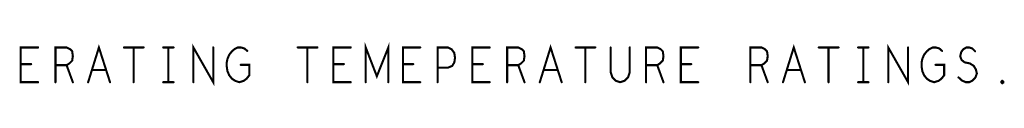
# Model space of a CAD drawing. Extents: x 28 to 61, y 24.9 to 46.
# Tile 31 of 59: x 48.842 to 51.676, y 35.28 to 35.407. Entities that reach past the tile are written whole.
import ezdxf

# ---------------------------------------------------------------- set-up
doc = ezdxf.new("R2010")
doc.units = 0
doc.layers.add('1', color=2, linetype='CONTINUOUS')

msp = doc.modelspace()

# ---------------------------------------------------------------- linework, layer by layer
at = {"layer": '1', "const_width": 0.006}
for points in [[(49.039, 35.291), (49.07, 35.391), (49.102, 35.291)], [(49.342, 35.291), (49.342, 35.391), (49.399, 35.291), (49.399, 35.391)], [(49.838, 35.291), (49.838, 35.391), (49.87, 35.308), (49.903, 35.391), (49.903, 35.291)], [(50.339, 35.291), (50.37, 35.391), (50.402, 35.291)], [(51.039, 35.291), (51.07, 35.391), (51.102, 35.291)], [(51.342, 35.291), (51.342, 35.391), (51.399, 35.291), (51.399, 35.391)], [(48.895, 35.291), (48.845, 35.291), (48.845, 35.391), (48.895, 35.391)], [(48.945, 35.291), (48.945, 35.391), (48.977, 35.391), (48.987, 35.386), (48.993, 35.38), (48.995, 35.366), (48.993, 35.353), (48.985, 35.345), (48.977, 35.34), (48.945, 35.34)], [(49.142, 35.391), (49.199, 35.391)], [(49.17, 35.391), (49.17, 35.291)], [(49.255, 35.391), (49.285, 35.391)], [(49.27, 35.391), (49.27, 35.291)], [(49.478, 35.341), (49.503, 35.341), (49.503, 35.311), (49.495, 35.301), (49.487, 35.295), (49.474, 35.291), (49.462, 35.295), (49.453, 35.301), (49.445, 35.311), (49.44, 35.323), (49.438, 35.336), (49.438, 35.348), (49.44, 35.358), (49.445, 35.37), (49.453, 35.38), (49.46, 35.386), (49.47, 35.391), (49.479, 35.391), (49.489, 35.388), (49.497, 35.381)], [(49.642, 35.391), (49.699, 35.391)], [(49.67, 35.391), (49.67, 35.291)], [(49.795, 35.291), (49.745, 35.291), (49.745, 35.391), (49.795, 35.391)], [(49.995, 35.291), (49.945, 35.291), (49.945, 35.391), (49.995, 35.391)], [(50.045, 35.291), (50.045, 35.391), (50.075, 35.391), (50.085, 35.386), (50.093, 35.375), (50.095, 35.361), (50.093, 35.348), (50.087, 35.338), (50.075, 35.333), (50.045, 35.333)], [(50.195, 35.291), (50.145, 35.291), (50.145, 35.391), (50.195, 35.391)], [(50.245, 35.291), (50.245, 35.391), (50.277, 35.391), (50.287, 35.386), (50.293, 35.38), (50.295, 35.366), (50.293, 35.353), (50.285, 35.345), (50.277, 35.34), (50.245, 35.34)], [(50.442, 35.391), (50.499, 35.391)], [(50.47, 35.391), (50.47, 35.291)], [(50.543, 35.391), (50.543, 35.32), (50.548, 35.305), (50.558, 35.295), (50.57, 35.291), (50.583, 35.295), (50.593, 35.305), (50.598, 35.32), (50.598, 35.391)], [(50.645, 35.291), (50.645, 35.391), (50.677, 35.391), (50.687, 35.386), (50.693, 35.38), (50.695, 35.366), (50.693, 35.353), (50.685, 35.345), (50.677, 35.34), (50.645, 35.34)], [(50.795, 35.291), (50.745, 35.291), (50.745, 35.391), (50.795, 35.391)], [(50.945, 35.291), (50.945, 35.391), (50.977, 35.391), (50.987, 35.386), (50.993, 35.38), (50.995, 35.366), (50.993, 35.353), (50.985, 35.345), (50.977, 35.34), (50.945, 35.34)], [(51.142, 35.391), (51.199, 35.391)], [(51.17, 35.391), (51.17, 35.291)], [(51.255, 35.391), (51.285, 35.391)], [(51.27, 35.391), (51.27, 35.291)], [(51.478, 35.341), (51.503, 35.341), (51.503, 35.311), (51.495, 35.301), (51.487, 35.295), (51.474, 35.291), (51.462, 35.295), (51.453, 35.301), (51.445, 35.311), (51.44, 35.323), (51.438, 35.336), (51.438, 35.348), (51.44, 35.358), (51.445, 35.37), (51.453, 35.38), (51.46, 35.386), (51.47, 35.391), (51.479, 35.391), (51.489, 35.388), (51.497, 35.381)], [(51.544, 35.305), (51.554, 35.296), (51.565, 35.291), (51.575, 35.291), (51.585, 35.296), (51.593, 35.305), (51.597, 35.316), (51.594, 35.328), (51.588, 35.338), (51.577, 35.345), (51.562, 35.348), (51.553, 35.355), (51.549, 35.366), (51.552, 35.378), (51.558, 35.386), (51.567, 35.391), (51.575, 35.391), (51.584, 35.388), (51.592, 35.38)], [(48.875, 35.343), (48.845, 35.343)], [(48.977, 35.34), (48.995, 35.291)], [(49.775, 35.343), (49.745, 35.343)], [(49.975, 35.343), (49.945, 35.343)], [(50.175, 35.343), (50.145, 35.343)], [(50.277, 35.34), (50.295, 35.291)], [(50.677, 35.34), (50.695, 35.291)], [(50.775, 35.343), (50.745, 35.343)], [(50.977, 35.34), (50.995, 35.291)], [(49.09, 35.326), (49.05, 35.326)], [(50.39, 35.326), (50.35, 35.326)], [(51.09, 35.326), (51.05, 35.326)], [(49.255, 35.291), (49.285, 35.291)], [(51.255, 35.291), (51.285, 35.291)], [(51.67, 35.288), (51.668, 35.29), (51.668, 35.293), (51.67, 35.295), (51.673, 35.293), (51.673, 35.29), (51.67, 35.288)]]:
    msp.add_lwpolyline(points, dxfattribs=at)
at = {"layer": '1', "const_width": 0.003}
for points in [[(48.8965, 35.391, 1), (48.8935, 35.391, 1)], [(49.1435, 35.391, 1), (49.1405, 35.391, 1)], [(49.1715, 35.391, 1), (49.1685, 35.391, 1)], [(49.2005, 35.391, 1), (49.1975, 35.391, 1)], [(49.2565, 35.391, 1), (49.2535, 35.391, 1)], [(49.2715, 35.391, 1), (49.2685, 35.391, 1)], [(49.2865, 35.391, 1), (49.2835, 35.391, 1)], [(49.4005, 35.391, 1), (49.3975, 35.391, 1)], [(49.4985, 35.381, 1), (49.4955, 35.381, 1)], [(49.6435, 35.391, 1), (49.6405, 35.391, 1)], [(49.6715, 35.391, 1), (49.6685, 35.391, 1)], [(49.7005, 35.391, 1), (49.6975, 35.391, 1)], [(49.7965, 35.391, 1), (49.7935, 35.391, 1)], [(49.9965, 35.391, 1), (49.9935, 35.391, 1)], [(50.1965, 35.391, 1), (50.1935, 35.391, 1)], [(50.4435, 35.391, 1), (50.4405, 35.391, 1)], [(50.4715, 35.391, 1), (50.4685, 35.391, 1)], [(50.5005, 35.391, 1), (50.4975, 35.391, 1)], [(50.5445, 35.391, 1), (50.5415, 35.391, 1)], [(50.5995, 35.391, 1), (50.5965, 35.391, 1)], [(50.7965, 35.391, 1), (50.7935, 35.391, 1)], [(51.1435, 35.391, 1), (51.1405, 35.391, 1)], [(51.1715, 35.391, 1), (51.1685, 35.391, 1)], [(51.2005, 35.391, 1), (51.1975, 35.391, 1)], [(51.2565, 35.391, 1), (51.2535, 35.391, 1)], [(51.2715, 35.391, 1), (51.2685, 35.391, 1)], [(51.2865, 35.391, 1), (51.2835, 35.391, 1)], [(51.4005, 35.391, 1), (51.3975, 35.391, 1)], [(51.4985, 35.381, 1), (51.4955, 35.381, 1)], [(51.5935, 35.38, 1), (51.5905, 35.38, 1)], [(48.8465, 35.343, 1), (48.8435, 35.343, 1)], [(48.8765, 35.343, 1), (48.8735, 35.343, 1)], [(48.9465, 35.34, 1), (48.9435, 35.34, 1)], [(48.9785, 35.34, 1), (48.9755, 35.34, 1)], [(49.4795, 35.341, 1), (49.4765, 35.341, 1)], [(49.7465, 35.343, 1), (49.7435, 35.343, 1)], [(49.7765, 35.343, 1), (49.7735, 35.343, 1)], [(49.9465, 35.343, 1), (49.9435, 35.343, 1)], [(49.9765, 35.343, 1), (49.9735, 35.343, 1)], [(50.1465, 35.343, 1), (50.1435, 35.343, 1)], [(50.1765, 35.343, 1), (50.1735, 35.343, 1)], [(50.2465, 35.34, 1), (50.2435, 35.34, 1)], [(50.2785, 35.34, 1), (50.2755, 35.34, 1)], [(50.6465, 35.34, 1), (50.6435, 35.34, 1)], [(50.6785, 35.34, 1), (50.6755, 35.34, 1)], [(50.7465, 35.343, 1), (50.7435, 35.343, 1)], [(50.7765, 35.343, 1), (50.7735, 35.343, 1)], [(50.9465, 35.34, 1), (50.9435, 35.34, 1)], [(50.9785, 35.34, 1), (50.9755, 35.34, 1)], [(51.4795, 35.341, 1), (51.4765, 35.341, 1)], [(49.0515, 35.326, 1), (49.0485, 35.326, 1)], [(49.0915, 35.326, 1), (49.0885, 35.326, 1)], [(50.0465, 35.333, 1), (50.0435, 35.333, 1)], [(50.3515, 35.326, 1), (50.3485, 35.326, 1)], [(50.3915, 35.326, 1), (50.3885, 35.326, 1)], [(51.0515, 35.326, 1), (51.0485, 35.326, 1)], [(51.0915, 35.326, 1), (51.0885, 35.326, 1)], [(48.8965, 35.291, 1), (48.8935, 35.291, 1)], [(48.9465, 35.291, 1), (48.9435, 35.291, 1)], [(48.9965, 35.291, 1), (48.9935, 35.291, 1)], [(49.0405, 35.291, 1), (49.0375, 35.291, 1)], [(49.1035, 35.291, 1), (49.1005, 35.291, 1)], [(49.1715, 35.291, 1), (49.1685, 35.291, 1)], [(49.2565, 35.291, 1), (49.2535, 35.291, 1)], [(49.2715, 35.291, 1), (49.2685, 35.291, 1)], [(49.2865, 35.291, 1), (49.2835, 35.291, 1)], [(49.3435, 35.291, 1), (49.3405, 35.291, 1)], [(49.6715, 35.291, 1), (49.6685, 35.291, 1)], [(49.7965, 35.291, 1), (49.7935, 35.291, 1)], [(49.8395, 35.291, 1), (49.8365, 35.291, 1)], [(49.9045, 35.291, 1), (49.9015, 35.291, 1)], [(49.9965, 35.291, 1), (49.9935, 35.291, 1)], [(50.0465, 35.291, 1), (50.0435, 35.291, 1)], [(50.1965, 35.291, 1), (50.1935, 35.291, 1)], [(50.2465, 35.291, 1), (50.2435, 35.291, 1)], [(50.2965, 35.291, 1), (50.2935, 35.291, 1)], [(50.3405, 35.291, 1), (50.3375, 35.291, 1)], [(50.4035, 35.291, 1), (50.4005, 35.291, 1)], [(50.4715, 35.291, 1), (50.4685, 35.291, 1)], [(50.6465, 35.291, 1), (50.6435, 35.291, 1)], [(50.6965, 35.291, 1), (50.6935, 35.291, 1)], [(50.7965, 35.291, 1), (50.7935, 35.291, 1)], [(50.9465, 35.291, 1), (50.9435, 35.291, 1)], [(50.9965, 35.291, 1), (50.9935, 35.291, 1)], [(51.0405, 35.291, 1), (51.0375, 35.291, 1)], [(51.1035, 35.291, 1), (51.1005, 35.291, 1)], [(51.1715, 35.291, 1), (51.1685, 35.291, 1)], [(51.2565, 35.291, 1), (51.2535, 35.291, 1)], [(51.2715, 35.291, 1), (51.2685, 35.291, 1)], [(51.2865, 35.291, 1), (51.2835, 35.291, 1)], [(51.3435, 35.291, 1), (51.3405, 35.291, 1)], [(51.5455, 35.305, 1), (51.5425, 35.305, 1)], [(51.6715, 35.288, 1), (51.6685, 35.288, 1)], [(51.6715, 35.288, 1), (51.6685, 35.288, 1)]]:
    msp.add_lwpolyline(points, format="xyb", close=True, dxfattribs=at)

doc.saveas('drawing.dxf')
